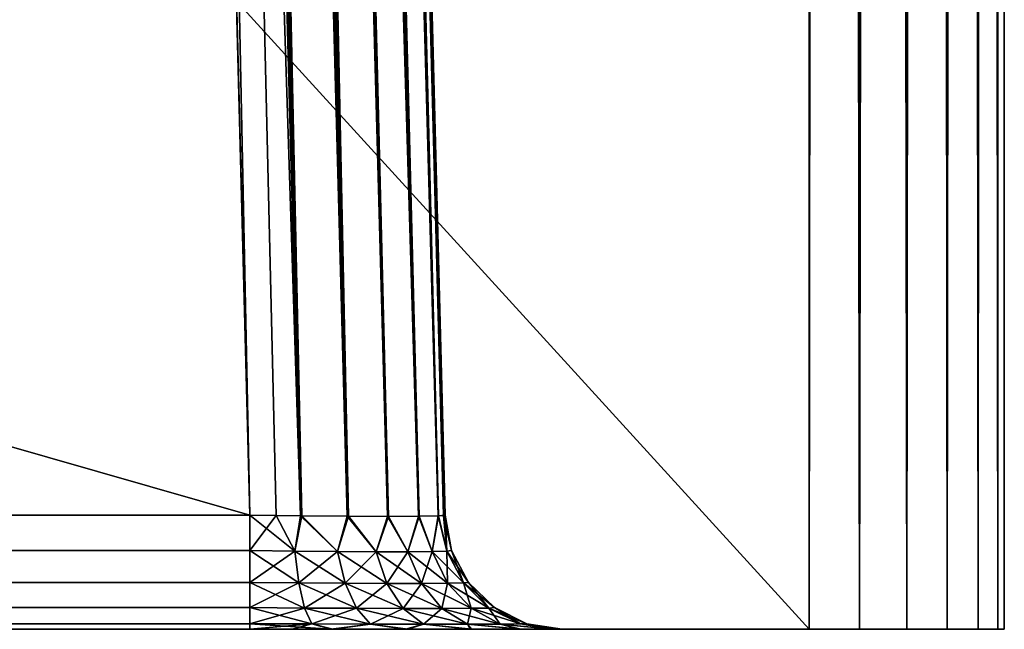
# Model space of a CAD drawing. Header units: millimetres. Extents: x -39 to 39, y -36 to 85.
# Tile 191 of 256: x 36.73 to 39.25, y 0 to 1.56. Entities that reach past the tile are written whole.
import ezdxf

# ---------------------------------------------------------------- set-up
doc = ezdxf.new("R2010")
doc.units = ezdxf.units.MM
doc.header["$LTSCALE"] = 65.185185
for name, color, linetype in [('1', 7, 'CONTINUOUS'), ('11', 7, 'CONTINUOUS'), ('13', 7, 'CONTINUOUS'), ('14', 7, 'CONTINUOUS'), ('20', 7, 'CONTINUOUS'), ('22', 7, 'CONTINUOUS'), ('25', 7, 'CONTINUOUS'), ('26', 7, 'CONTINUOUS'), ('4', 7, 'CONTINUOUS'), ('5', 7, 'CONTINUOUS'), ('53', 7, 'CONTINUOUS'), ('54', 7, 'CONTINUOUS'), ('55', 7, 'CONTINUOUS'), ('56', 7, 'CONTINUOUS'), ('57', 7, 'CONTINUOUS'), ('6', 7, 'CONTINUOUS')]:
    doc.layers.add(name, color=color, linetype=linetype)

msp = doc.modelspace()

# ---------------------------------------------------------------- linework, layer by layer
at = {"layer": '1', "color": 7, "linetype": 'Continuous', "true_color": 0xf5f5f5}
for points in [[(-38.75, 0, -23), (38.75, 0, -23), (-37.3186, 0, -21.8683), (-38.75, 0, -23)], [(37.3186, 0, 21.8683), (-38.75, 0, 23), (-37.3186, 0, 21.8683), (37.3186, 0, 21.8683)], [(38.75, 0, 23), (-38.75, 0, 23), (37.3186, 0, 21.8683), (38.75, 0, 23)], [(-37.3186, 0, -21.8683), (38.75, 0, -23), (37.3186, 0, -21.8683), (-37.3186, 0, -21.8683)], [(37.3186, 0, -21.8683), (38.75, 0, -23), (37.5252, 0, -21.8412), (37.3186, 0, -21.8683)], [(37.4264, 0, 21.861), (38.75, 0, 23), (37.3186, 0, 21.8683), (37.4264, 0, 21.861)], [(37.5307, 0, 21.8397), (38.75, 0, 23), (37.4264, 0, 21.861), (37.5307, 0, 21.8397)], [(37.5252, 0, -21.8412), (38.75, 0, -23), (37.7171, 0, -21.762), (37.5252, 0, -21.8412)], [(37.7224, 0, 21.759), (38.75, 0, 23), (37.5307, 0, 21.8397), (37.7224, 0, 21.759)], [(37.7171, 0, -21.762), (38.75, 0, -23), (37.882, 0, -21.6362), (37.7171, 0, -21.762)], [(37.8862, 0, 21.632), (38.75, 0, 23), (37.7224, 0, 21.759), (37.8862, 0, 21.632)], [(37.882, 0, -21.6362), (38.75, 0, -23), (38.009, 0, -21.4724), (37.882, 0, -21.6362)], [(38.012, 0, 21.4671), (38.75, 0, 23), (37.8862, 0, 21.632), (38.012, 0, 21.4671)], [(38.009, 0, -21.4724), (38.75, 0, -23), (38.0897, 0, -21.2807), (38.009, 0, -21.4724)], [(38.0912, 0, 21.2752), (38.75, 0, 23), (38.012, 0, 21.4671), (38.0912, 0, 21.2752)], [(38.0897, 0, -21.2807), (38.75, 0, -23), (38.111, 0, -21.1764), (38.0897, 0, -21.2807)], [(38.1183, 0, 21.0686), (38.75, 0, 23), (38.0912, 0, 21.2752), (38.1183, 0, 21.0686)], [(38.111, 0, -21.1764), (38.75, 0, -23), (38.1183, 0, -21.0686), (38.111, 0, -21.1764)], [(38.1183, 0, -21.0686), (38.75, 0, -23), (38.1183, 0, 21.0686), (38.1183, 0, -21.0686)], [(38.75, 0, -23), (38.75, 0, 23), (38.1183, 0, 21.0686), (38.75, 0, -23)], [(38.8794, 0, -22.983), (38.75, 0, 23), (38.75, 0, -23), (38.8794, 0, -22.983)], [(38.8794, 0, 22.983), (38.75, 0, 23), (38.8794, 0, -22.983), (38.8794, 0, 22.983)], [(39, 0, -22.933), (38.8794, 0, 22.983), (38.8794, 0, -22.983), (39, 0, -22.933)], [(39, 0, 22.933), (38.8794, 0, 22.983), (39, 0, -22.933), (39, 0, 22.933)], [(39.1036, 0, -22.8536), (39, 0, 22.933), (39, 0, -22.933), (39.1036, 0, -22.8536)], [(39.1036, 0, 22.8536), (39, 0, 22.933), (39.1036, 0, -22.8536), (39.1036, 0, 22.8536)], [(39.183, 0, -22.75), (39.1036, 0, 22.8536), (39.1036, 0, -22.8536), (39.183, 0, -22.75)], [(39.183, 0, 22.75), (39.1036, 0, 22.8536), (39.183, 0, -22.75), (39.183, 0, 22.75)], [(39.233, 0, -22.6294), (39.183, 0, 22.75), (39.183, 0, -22.75), (39.233, 0, -22.6294)], [(39.233, 0, 22.6294), (39.183, 0, 22.75), (39.233, 0, -22.6294), (39.233, 0, 22.6294)], [(39.25, 0, -22.5), (39.233, 0, 22.6294), (39.233, 0, -22.6294), (39.25, 0, -22.5)], [(39.25, 0, 22.5), (39.233, 0, 22.6294), (39.25, 0, -22.5), (39.25, 0, 22.5)]]:
    msp.add_3dface(points, dxfattribs=at)
at = {"layer": '11', "color": 7, "linetype": 'Continuous', "true_color": 0xf5f5f5}
for points in [[(-36.7629, 21.5131, 21.0128), (36.7629, 21.5131, 21.0128), (-37.3186, 0.2921, 21.5684), (-36.7629, 21.5131, 21.0128)], [(36.7629, 21.5131, 21.0128), (37.3186, 0.2921, 21.5684), (-37.3186, 0.2921, 21.5684), (36.7629, 21.5131, 21.0128)]]:
    msp.add_3dface(points, dxfattribs=at)
at = {"layer": '13', "color": 7, "linetype": 'Continuous', "true_color": 0xf5f5f5}
for points in [[(-36.7629, 21.5131, -21.0128), (-37.3186, 0.2921, -21.5684), (37.3186, 0.2921, -21.5684), (-36.7629, 21.5131, -21.0128)], [(36.7629, 21.5131, -21.0128), (-36.7629, 21.5131, -21.0128), (37.3186, 0.2921, -21.5684), (36.7629, 21.5131, -21.0128)]]:
    msp.add_3dface(points, dxfattribs=at)
at = {"layer": '14', "color": 7, "linetype": 'Continuous', "true_color": 0xf5f5f5}
for points in [[(37.2628, 21.5131, -20.5129), (37.8184, 0.2921, -21.0686), (37.7432, 3.1663, -5.6544), (37.2628, 21.5131, -20.5129)], [(37.2628, 21.5131, 20.5129), (37.2628, 21.5131, 6.2367), (37.8184, 0.2921, 21.0686), (37.2628, 21.5131, 20.5129)], [(37.2628, 21.5131, 6.2367), (37.7348, 3.4869, 5.7647), (37.8184, 0.2921, 21.0686), (37.2628, 21.5131, 6.2367)], [(37.7348, 3.4869, 5.7647), (37.7378, 3.3725, 5.7501), (37.8184, 0.2921, 21.0686), (37.7348, 3.4869, 5.7647)], [(37.7378, 3.3725, 5.7501), (37.7406, 3.2658, 5.7134), (37.8184, 0.2921, 21.0686), (37.7378, 3.3725, 5.7501)], [(37.7406, 3.2658, 5.7134), (37.7419, 3.215, 5.6866), (37.8184, 0.2921, 21.0686), (37.7406, 3.2658, 5.7134)], [(37.7419, 3.215, 5.6866), (37.7432, 3.1654, 5.6538), (37.8184, 0.2921, 21.0686), (37.7419, 3.215, 5.6866)], [(37.7432, 3.1663, -5.6544), (37.8184, 0.2921, -21.0686), (37.7444, 3.1179, -5.6149), (37.7432, 3.1663, -5.6544)], [(37.7432, 3.1654, 5.6538), (37.7445, 3.1169, 5.614), (37.8184, 0.2921, 21.0686), (37.7432, 3.1654, 5.6538)], [(37.7444, 3.1179, -5.6149), (37.8184, 0.2921, -21.0686), (37.7457, 3.0701, -5.5674), (37.7444, 3.1179, -5.6149)], [(37.7445, 3.1169, 5.614), (37.7457, 3.069, 5.5662), (37.8184, 0.2921, 21.0686), (37.7445, 3.1169, 5.614)], [(37.7457, 3.0701, -5.5674), (37.8184, 0.2921, -21.0686), (37.7469, 3.0224, -5.5102), (37.7457, 3.0701, -5.5674)], [(37.7457, 3.069, 5.5662), (37.747, 3.0212, 5.5086), (37.8184, 0.2921, 21.0686), (37.7457, 3.069, 5.5662)], [(37.7469, 3.0224, -5.5102), (37.8184, 0.2921, -21.0686), (37.7482, 2.9747, -5.4409), (37.7469, 3.0224, -5.5102)], [(37.747, 3.0212, 5.5086), (37.7482, 2.9733, 5.4387), (37.8184, 0.2921, 21.0686), (37.747, 3.0212, 5.5086)], [(37.7482, 2.9747, -5.4409), (37.8184, 0.2921, -21.0686), (37.749, 2.943, -5.3871), (37.7482, 2.9747, -5.4409)], [(37.7482, 2.9733, 5.4387), (37.7491, 2.9415, 5.3845), (37.8184, 0.2921, 21.0686), (37.7482, 2.9733, 5.4387)], [(37.749, 2.943, -5.3871), (37.8184, 0.2921, -21.0686), (37.7498, 2.9117, -5.3268), (37.749, 2.943, -5.3871)], [(37.7491, 2.9415, 5.3845), (37.7499, 2.9102, 5.3238), (37.8184, 0.2921, 21.0686), (37.7491, 2.9415, 5.3845)], [(37.7498, 2.9117, -5.3268), (37.8184, 0.2921, -21.0686), (37.7506, 2.8811, -5.2599), (37.7498, 2.9117, -5.3268)], [(37.7499, 2.9102, 5.3238), (37.7507, 2.8795, 5.2563), (37.8184, 0.2921, 21.0686), (37.7499, 2.9102, 5.3238)], [(37.7506, 2.8811, -5.2599), (37.8184, 0.2921, -21.0686), (37.7514, 2.8512, -5.1859), (37.7506, 2.8811, -5.2599)], [(37.7507, 2.8795, 5.2563), (37.7515, 2.8497, 5.1817), (37.8184, 0.2921, 21.0686), (37.7507, 2.8795, 5.2563)], [(37.7514, 2.8512, -5.1859), (37.8184, 0.2921, -21.0686), (37.7522, 2.8224, -5.1044), (37.7514, 2.8512, -5.1859)], [(37.7515, 2.8497, 5.1817), (37.7522, 2.8208, 5.0996), (37.8184, 0.2921, 21.0686), (37.7515, 2.8497, 5.1817)], [(37.7522, 2.8224, -5.1044), (37.8184, 0.2921, -21.0686), (37.7529, 2.7947, -5.0153), (37.7522, 2.8224, -5.1044)], [(37.7522, 2.8208, 5.0996), (37.753, 2.793, 5.0098), (37.8184, 0.2921, 21.0686), (37.7522, 2.8208, 5.0996)], [(37.7529, 2.7947, -5.0153), (37.8184, 0.2921, -21.0686), (37.7534, 2.7749, -4.9429), (37.7529, 2.7947, -5.0153)], [(37.753, 2.793, 5.0098), (37.7535, 2.7733, 4.9367), (37.8184, 0.2921, 21.0686), (37.753, 2.793, 5.0098)], [(37.7534, 2.7749, -4.9429), (37.8184, 0.2921, -21.0686), (37.7539, 2.756, -4.8655), (37.7534, 2.7749, -4.9429)], [(37.7535, 2.7733, 4.9367), (37.754, 2.7545, 4.8586), (37.8184, 0.2921, 21.0686), (37.7535, 2.7733, 4.9367)], [(37.7539, 2.756, -4.8655), (37.8184, 0.2921, -21.0686), (37.7544, 2.7387, -4.7828), (37.7539, 2.756, -4.8655)], [(37.754, 2.7545, 4.8586), (37.7544, 2.7372, 4.7753), (37.8184, 0.2921, 21.0686), (37.754, 2.7545, 4.8586)], [(37.7544, 2.7387, -4.7828), (37.8184, 0.2921, -21.0686), (37.7548, 2.7227, -4.6935), (37.7544, 2.7387, -4.7828)], [(37.7544, 2.7372, 4.7753), (37.7548, 2.7214, 4.6853), (37.8184, 0.2921, 21.0686), (37.7544, 2.7372, 4.7753)], [(37.7548, 2.7227, -4.6935), (37.8184, 0.2921, -21.0686), (37.7551, 2.7093, -4.6018), (37.7548, 2.7227, -4.6935)], [(37.7548, 2.7214, 4.6853), (37.7552, 2.7082, 4.5931), (37.8184, 0.2921, 21.0686), (37.7548, 2.7214, 4.6853)], [(37.7551, 2.7093, -4.6018), (37.8184, 0.2921, -21.0686), (37.7554, 2.6992, -4.5093), (37.7551, 2.7093, -4.6018)], [(37.7552, 2.7082, 4.5931), (37.7554, 2.6984, 4.5003), (37.8184, 0.2921, 21.0686), (37.7552, 2.7082, 4.5931)], [(37.7552, 2.7056, -3.8432), (37.8184, 0.2921, 21.0686), (37.7552, 2.7079, -3.7654), (37.7552, 2.7056, -3.8432)], [(37.8184, 0.2921, 21.0686), (37.7552, 2.7079, 3.7654), (37.7552, 2.7079, -3.7654), (37.8184, 0.2921, 21.0686)], [(37.7552, 2.7056, 3.8436), (37.7552, 2.7079, 3.7654), (37.8184, 0.2921, 21.0686), (37.7552, 2.7056, 3.8436)], [(37.7553, 2.7016, -3.9268), (37.8184, 0.2921, 21.0686), (37.7552, 2.7056, -3.8432), (37.7553, 2.7016, -3.9268)], [(37.7553, 2.7016, 3.9271), (37.7552, 2.7056, 3.8436), (37.8184, 0.2921, 21.0686), (37.7553, 2.7016, 3.9271)], [(37.7555, 2.6957, -4.0161), (37.8184, 0.2921, 21.0686), (37.7553, 2.7016, -3.9268), (37.7555, 2.6957, -4.0161)], [(37.7555, 2.6958, 4.0158), (37.7553, 2.7016, 3.9271), (37.8184, 0.2921, 21.0686), (37.7555, 2.6958, 4.0158)], [(37.7554, 2.6992, -4.5093), (37.8184, 0.2921, 21.0686), (37.7556, 2.6922, -4.4173), (37.7554, 2.6992, -4.5093)], [(37.8184, 0.2921, -21.0686), (37.8184, 0.2921, 21.0686), (37.7554, 2.6992, -4.5093), (37.8184, 0.2921, -21.0686)], [(37.7554, 2.6984, 4.5003), (37.7556, 2.6917, 4.4085), (37.8184, 0.2921, 21.0686), (37.7554, 2.6984, 4.5003)], [(37.7556, 2.6909, 4.1103), (37.7555, 2.6958, 4.0158), (37.8184, 0.2921, 21.0686), (37.7556, 2.6909, 4.1103)], [(37.7556, 2.692, -4.0876), (37.8184, 0.2921, 21.0686), (37.7555, 2.6957, -4.0161), (37.7556, 2.692, -4.0876)], [(37.7556, 2.6922, -4.4173), (37.8184, 0.2921, 21.0686), (37.7557, 2.6884, -4.3287), (37.7556, 2.6922, -4.4173)], [(37.7557, 2.6888, -4.1628), (37.8184, 0.2921, 21.0686), (37.7556, 2.692, -4.0876), (37.7557, 2.6888, -4.1628)], [(37.7556, 2.6917, 4.4085), (37.7557, 2.6882, 4.3214), (37.8184, 0.2921, 21.0686), (37.7556, 2.6917, 4.4085)], [(37.7557, 2.6878, 4.2115), (37.7556, 2.6909, 4.1103), (37.8184, 0.2921, 21.0686), (37.7557, 2.6878, 4.2115)], [(37.7557, 2.6876, -4.2431), (37.8184, 0.2921, 21.0686), (37.7557, 2.6888, -4.1628), (37.7557, 2.6876, -4.2431)], [(37.7557, 2.6884, -4.3287), (37.8184, 0.2921, 21.0686), (37.7557, 2.6876, -4.2431), (37.7557, 2.6884, -4.3287)], [(37.7557, 2.6882, 4.3214), (37.7557, 2.6878, 4.2115), (37.8184, 0.2921, 21.0686), (37.7557, 2.6882, 4.3214)]]:
    msp.add_3dface(points, dxfattribs=at)
at = {"layer": '20', "color": 7, "linetype": 'Continuous', "true_color": 0xf5f5f5}
for points in [[(37.3186, 0.2921, 21.5684), (36.7629, 21.5131, 21.0128), (36.8798, 21.5158, 20.9988), (37.3186, 0.2921, 21.5684)], [(36.8798, 21.5158, 20.9988), (36.9901, 21.5176, 20.958), (37.4512, 0.2903, 21.5506), (36.8798, 21.5158, 20.9988)], [(37.3186, 0.2921, 21.5684), (36.8798, 21.5158, 20.9988), (37.386, 0.2912, 21.5639), (37.3186, 0.2921, 21.5684)], [(37.386, 0.2912, 21.5639), (36.8798, 21.5158, 20.9988), (37.4512, 0.2903, 21.5506), (37.386, 0.2912, 21.5639)], [(36.9901, 21.5176, 20.958), (37.0879, 21.5184, 20.8925), (37.571, 0.2893, 21.5002), (36.9901, 21.5176, 20.958)], [(37.4512, 0.2903, 21.5506), (36.9901, 21.5176, 20.958), (37.571, 0.2893, 21.5002), (37.4512, 0.2903, 21.5506)], [(37.571, 0.2893, 21.5002), (37.0879, 21.5184, 20.8925), (37.1155, 21.022, 20.8925), (37.571, 0.2893, 21.5002)], [(37.208, 21.5176, 20.7401), (37.7521, 0.2893, 21.3178), (37.1425, 21.5184, 20.8379), (37.208, 21.5176, 20.7401)], [(37.7521, 0.2893, 21.3178), (37.6735, 0.2889, 21.4208), (37.1425, 21.5184, 20.8379), (37.7521, 0.2893, 21.3178)], [(37.1425, 21.5184, 20.8379), (37.6735, 0.2889, 21.4208), (37.1425, 21.022, 20.8655), (37.1425, 21.5184, 20.8379)], [(37.2488, 21.5158, 20.6298), (37.8015, 0.2904, 21.1978), (37.208, 21.5176, 20.7401), (37.2488, 21.5158, 20.6298)], [(37.8015, 0.2904, 21.1978), (37.7521, 0.2893, 21.3178), (37.208, 21.5176, 20.7401), (37.8015, 0.2904, 21.1978)], [(37.2628, 21.5131, 20.5129), (37.8015, 0.2904, 21.1978), (37.2488, 21.5158, 20.6298), (37.2628, 21.5131, 20.5129)], [(37.2628, 21.5131, 20.5129), (37.8184, 0.2921, 21.0686), (37.8015, 0.2904, 21.1978), (37.2628, 21.5131, 20.5129)], [(37.1425, 20.5167, 20.8925), (37.571, 0.2893, 21.5002), (37.1155, 21.022, 20.8925), (37.1425, 20.5167, 20.8925)], [(37.1425, 21.022, 20.8655), (37.6735, 0.2889, 21.4208), (37.1425, 20.5167, 20.8925), (37.1425, 21.022, 20.8655)], [(37.6735, 0.2889, 21.4208), (37.571, 0.2893, 21.5002), (37.1425, 20.5167, 20.8925), (37.6735, 0.2889, 21.4208)]]:
    msp.add_3dface(points, dxfattribs=at)
at = {"layer": '22', "color": 7, "linetype": 'Continuous', "true_color": 0xf5f5f5}
for points in [[(36.7629, 21.5131, -21.0128), (37.4478, 0.2904, -21.5515), (36.8798, 21.5158, -20.9988), (36.7629, 21.5131, -21.0128)], [(36.7629, 21.5131, -21.0128), (37.3186, 0.2921, -21.5684), (37.4478, 0.2904, -21.5515), (36.7629, 21.5131, -21.0128)], [(36.8798, 21.5158, -20.9988), (37.4478, 0.2904, -21.5515), (36.9901, 21.5176, -20.958), (36.8798, 21.5158, -20.9988)], [(36.9901, 21.5176, -20.958), (37.5678, 0.2893, -21.5021), (37.0879, 21.5184, -20.8925), (36.9901, 21.5176, -20.958)], [(37.4478, 0.2904, -21.5515), (37.5678, 0.2893, -21.5021), (36.9901, 21.5176, -20.958), (37.4478, 0.2904, -21.5515)], [(37.5678, 0.2893, -21.5021), (37.6708, 0.2889, -21.4235), (37.0879, 21.5184, -20.8925), (37.5678, 0.2893, -21.5021)], [(37.0879, 21.5184, -20.8925), (37.6708, 0.2889, -21.4235), (37.1155, 21.022, -20.8925), (37.0879, 21.5184, -20.8925)], [(37.208, 21.5176, -20.7401), (37.1425, 21.5184, -20.8379), (37.7502, 0.2893, -21.321), (37.208, 21.5176, -20.7401)], [(37.1425, 21.5184, -20.8379), (37.1425, 21.022, -20.8655), (37.7502, 0.2893, -21.321), (37.1425, 21.5184, -20.8379)], [(37.2488, 21.5158, -20.6298), (37.208, 21.5176, -20.7401), (37.8006, 0.2903, -21.2012), (37.2488, 21.5158, -20.6298)], [(37.8006, 0.2903, -21.2012), (37.208, 21.5176, -20.7401), (37.7502, 0.2893, -21.321), (37.8006, 0.2903, -21.2012)], [(37.8184, 0.2921, -21.0686), (37.2628, 21.5131, -20.5129), (37.2488, 21.5158, -20.6298), (37.8184, 0.2921, -21.0686)], [(37.8139, 0.2912, -21.136), (37.2488, 21.5158, -20.6298), (37.8006, 0.2903, -21.2012), (37.8139, 0.2912, -21.136)], [(37.8184, 0.2921, -21.0686), (37.2488, 21.5158, -20.6298), (37.8139, 0.2912, -21.136), (37.8184, 0.2921, -21.0686)], [(37.6708, 0.2889, -21.4235), (37.1425, 20.5167, -20.8925), (37.1155, 21.022, -20.8925), (37.6708, 0.2889, -21.4235)], [(37.1425, 21.022, -20.8655), (37.1425, 20.5167, -20.8925), (37.7502, 0.2893, -21.321), (37.1425, 21.022, -20.8655)], [(37.7502, 0.2893, -21.321), (37.1425, 20.5167, -20.8925), (37.6708, 0.2889, -21.4235), (37.7502, 0.2893, -21.321)]]:
    msp.add_3dface(points, dxfattribs=at)
at = {"layer": '25', "color": 7, "linetype": 'Continuous', "true_color": 0xf5f5f5}
for points in [[(38.75, 0, -23), (38.75, 85, -23), (38.8794, 85, -22.983), (38.75, 0, -23)], [(38.8794, 0, -22.983), (38.75, 0, -23), (38.8794, 85, -22.983), (38.8794, 0, -22.983)], [(38.8794, 0, -22.983), (38.8794, 85, -22.983), (39, 85, -22.933), (38.8794, 0, -22.983)], [(39, 0, -22.933), (38.8794, 0, -22.983), (39, 85, -22.933), (39, 0, -22.933)], [(39, 0, -22.933), (39, 85, -22.933), (39.1036, 85, -22.8536), (39, 0, -22.933)], [(39.1036, 0, -22.8536), (39, 0, -22.933), (39.1036, 85, -22.8536), (39.1036, 0, -22.8536)], [(39.1036, 0, -22.8536), (39.1036, 85, -22.8536), (39.183, 85, -22.75), (39.1036, 0, -22.8536)], [(39.183, 0, -22.75), (39.1036, 0, -22.8536), (39.183, 85, -22.75), (39.183, 0, -22.75)], [(39.233, 0, -22.6294), (39.183, 0, -22.75), (39.233, 85, -22.6294), (39.233, 0, -22.6294)], [(39.183, 0, -22.75), (39.183, 85, -22.75), (39.233, 85, -22.6294), (39.183, 0, -22.75)], [(39.25, 0, -22.5), (39.233, 0, -22.6294), (39.25, 85, -22.5), (39.25, 0, -22.5)], [(39.233, 0, -22.6294), (39.233, 85, -22.6294), (39.25, 85, -22.5), (39.233, 0, -22.6294)]]:
    msp.add_3dface(points, dxfattribs=at)
at = {"layer": '26', "color": 7, "linetype": 'Continuous', "true_color": 0xf5f5f5}
for points in [[(38.75, 0, 23), (38.8794, 0, 22.983), (38.75, 85, 23), (38.75, 0, 23)], [(38.8794, 0, 22.983), (38.8794, 85, 22.983), (38.75, 85, 23), (38.8794, 0, 22.983)], [(38.8794, 0, 22.983), (39, 0, 22.933), (38.8794, 85, 22.983), (38.8794, 0, 22.983)], [(39, 0, 22.933), (39, 85, 22.933), (38.8794, 85, 22.983), (39, 0, 22.933)], [(39, 0, 22.933), (39.1036, 0, 22.8536), (39, 85, 22.933), (39, 0, 22.933)], [(39.1036, 0, 22.8536), (39.1036, 85, 22.8536), (39, 85, 22.933), (39.1036, 0, 22.8536)], [(39.183, 0, 22.75), (39.183, 85, 22.75), (39.1036, 85, 22.8536), (39.183, 0, 22.75)], [(39.1036, 0, 22.8536), (39.183, 0, 22.75), (39.1036, 85, 22.8536), (39.1036, 0, 22.8536)], [(39.183, 0, 22.75), (39.233, 0, 22.6294), (39.183, 85, 22.75), (39.183, 0, 22.75)], [(39.233, 0, 22.6294), (39.233, 85, 22.6294), (39.183, 85, 22.75), (39.233, 0, 22.6294)], [(39.233, 0, 22.6294), (39.25, 0, 22.5), (39.233, 85, 22.6294), (39.233, 0, 22.6294)], [(39.25, 0, 22.5), (39.25, 85, 22.5), (39.233, 85, 22.6294), (39.25, 0, 22.5)]]:
    msp.add_3dface(points, dxfattribs=at)
at = {"layer": '4', "color": 7, "linetype": 'Continuous', "true_color": 0xf5f5f5}
for points in [[(-38.75, 0, 23), (38.75, 85, 23), (-38.75, 85, 23), (-38.75, 0, 23)], [(-38.75, 0, 23), (38.75, 0, 23), (38.75, 85, 23), (-38.75, 0, 23)]]:
    msp.add_3dface(points, dxfattribs=at)
at = {"layer": '5', "color": 7, "linetype": 'Continuous', "true_color": 0xf5f5f5}
for points in [[(39.25, 0, -22.5), (39.25, 85, -22.5), (39.25, 6.8628, -1.6086), (39.25, 0, -22.5)], [(39.25, 85, -22.5), (39.25, 0, 22.5), (39.25, 8.7166, 0.7159), (39.25, 85, -22.5)], [(39.25, 0, 22.5), (39.25, 85, -22.5), (39.25, 85, 22.5), (39.25, 0, 22.5)], [(39.25, 8.7166, 0.7159), (39.25, 0, 22.5), (39.25, 8.52, 1.0288), (39.25, 8.7166, 0.7159)], [(39.25, 8.52, 1.0288), (39.25, 0, 22.5), (39.25, 8.2588, 1.29), (39.25, 8.52, 1.0288)], [(39.25, 8.2588, 1.29), (39.25, 0, 22.5), (39.25, 7.9459, 1.4866), (39.25, 8.2588, 1.29)], [(39.25, 7.9459, 1.4866), (39.25, 0, 22.5), (39.25, 7.5972, 1.6086), (39.25, 7.9459, 1.4866)], [(39.25, 7.5972, 1.6086), (39.25, 0, 22.5), (39.25, 7.23, 1.65), (39.25, 7.5972, 1.6086)], [(39.25, 7.23, 1.65), (39.25, 0, 22.5), (39.25, 6.8628, 1.6086), (39.25, 7.23, 1.65)], [(39.25, 6.8628, 1.6086), (39.25, 0, 22.5), (39.25, 6.5141, 1.4866), (39.25, 6.8628, 1.6086)], [(39.25, 6.5141, -1.4866), (39.25, 0, -22.5), (39.25, 6.8628, -1.6086), (39.25, 6.5141, -1.4866)], [(39.25, 6.2012, -1.29), (39.25, 0, -22.5), (39.25, 6.5141, -1.4866), (39.25, 6.2012, -1.29)], [(39.25, 6.5141, 1.4866), (39.25, 0, 22.5), (39.25, 6.2012, 1.29), (39.25, 6.5141, 1.4866)], [(39.25, 5.94, -1.0288), (39.25, 0, -22.5), (39.25, 6.2012, -1.29), (39.25, 5.94, -1.0288)], [(39.25, 6.2012, 1.29), (39.25, 0, 22.5), (39.25, 5.94, 1.0288), (39.25, 6.2012, 1.29)], [(39.25, 5.7434, -0.7159), (39.25, 0, -22.5), (39.25, 5.94, -1.0288), (39.25, 5.7434, -0.7159)], [(39.25, 5.94, 1.0288), (39.25, 0, 22.5), (39.25, 5.7434, 0.7159), (39.25, 5.94, 1.0288)], [(39.25, 5.6214, -0.3672), (39.25, 0, -22.5), (39.25, 5.7434, -0.7159), (39.25, 5.6214, -0.3672)], [(39.25, 5.7434, 0.7159), (39.25, 0, 22.5), (39.25, 5.6214, 0.3672), (39.25, 5.7434, 0.7159)], [(39.25, 0, 22.5), (39.25, 5.58), (39.25, 5.6214, 0.3672), (39.25, 0, 22.5)], [(39.25, 5.58), (39.25, 0, 22.5), (39.25, 5.6214, -0.3672), (39.25, 5.58)], [(39.25, 0, 22.5), (39.25, 0, -22.5), (39.25, 5.6214, -0.3672), (39.25, 0, 22.5)]]:
    msp.add_3dface(points, dxfattribs=at)
at = {"layer": '53', "color": 7, "linetype": 'Continuous', "true_color": 0xf5f5f5}
for points in [[(-37.3186, 0.2921, 21.5684), (37.3186, 0.2921, 21.5684), (37.3186, 0.2013, 21.585), (-37.3186, 0.2921, 21.5684)], [(-37.3186, 0.2013, 21.585), (-37.3186, 0.2921, 21.5684), (37.3186, 0.2013, 21.585), (-37.3186, 0.2013, 21.585)], [(37.3186, 0.1198, 21.6285), (-37.3186, 0.2013, 21.585), (37.3186, 0.2013, 21.585), (37.3186, 0.1198, 21.6285)], [(-37.3186, 0.1198, 21.6285), (-37.3186, 0.2013, 21.585), (37.3186, 0.1198, 21.6285), (-37.3186, 0.1198, 21.6285)], [(37.3186, 0.0554, 21.6947), (-37.3186, 0.1198, 21.6285), (37.3186, 0.1198, 21.6285), (37.3186, 0.0554, 21.6947)], [(-37.3186, 0.0554, 21.6947), (-37.3186, 0.1198, 21.6285), (37.3186, 0.0554, 21.6947), (-37.3186, 0.0554, 21.6947)], [(37.3186, 0.0141, 21.7774), (-37.3186, 0.0554, 21.6947), (37.3186, 0.0554, 21.6947), (37.3186, 0.0141, 21.7774)], [(-37.3186, 0.0141, 21.7774), (-37.3186, 0.0554, 21.6947), (37.3186, 0.0141, 21.7774), (-37.3186, 0.0141, 21.7774)], [(37.3186, 0, 21.8683), (-37.3186, 0, 21.8683), (-37.3186, 0.0141, 21.7774), (37.3186, 0, 21.8683)], [(37.3186, 0, 21.8683), (-37.3186, 0.0141, 21.7774), (37.3186, 0.0141, 21.7774), (37.3186, 0, 21.8683)]]:
    msp.add_3dface(points, dxfattribs=at)
at = {"layer": '54', "color": 7, "linetype": 'Continuous', "true_color": 0xf5f5f5}
for points in [[(37.3186, 0.2921, 21.5684), (37.386, 0.2912, 21.5639), (37.3186, 0.2013, 21.585), (37.3186, 0.2921, 21.5684)], [(37.3186, 0.2013, 21.585), (37.386, 0.2912, 21.5639), (37.4337, 0.1999, 21.5726), (37.3186, 0.2013, 21.585)], [(37.386, 0.2912, 21.5639), (37.4512, 0.2903, 21.5506), (37.4337, 0.1999, 21.5726), (37.386, 0.2912, 21.5639)], [(37.4337, 0.1999, 21.5726), (37.4512, 0.2903, 21.5506), (37.5431, 0.1989, 21.5347), (37.4337, 0.1999, 21.5726)], [(37.4512, 0.2903, 21.5506), (37.571, 0.2893, 21.5002), (37.5431, 0.1989, 21.5347), (37.4512, 0.2903, 21.5506)], [(37.5431, 0.1989, 21.5347), (37.571, 0.2893, 21.5002), (37.6413, 0.1983, 21.4732), (37.5431, 0.1989, 21.5347)], [(37.571, 0.2893, 21.5002), (37.6735, 0.2889, 21.4208), (37.6413, 0.1983, 21.4732), (37.571, 0.2893, 21.5002)], [(37.6413, 0.1983, 21.4732), (37.6735, 0.2889, 21.4208), (37.7232, 0.1983, 21.3913), (37.6413, 0.1983, 21.4732)], [(37.6735, 0.2889, 21.4208), (37.7521, 0.2893, 21.3178), (37.7232, 0.1983, 21.3913), (37.6735, 0.2889, 21.4208)], [(37.7232, 0.1983, 21.3913), (37.7521, 0.2893, 21.3178), (37.7847, 0.1989, 21.2931), (37.7232, 0.1983, 21.3913)], [(37.7521, 0.2893, 21.3178), (37.8015, 0.2904, 21.1978), (37.7847, 0.1989, 21.2931), (37.7521, 0.2893, 21.3178)], [(37.7847, 0.1989, 21.2931), (37.8015, 0.2904, 21.1978), (37.8226, 0.1999, 21.1837), (37.7847, 0.1989, 21.2931)], [(37.8015, 0.2904, 21.1978), (37.8184, 0.2921, 21.0686), (37.8226, 0.1999, 21.1837), (37.8015, 0.2904, 21.1978)], [(37.8226, 0.1999, 21.1837), (37.8184, 0.2921, 21.0686), (37.835, 0.2013, 21.0686), (37.8226, 0.1999, 21.1837)], [(37.3186, 0.1198, 21.6285), (37.3186, 0.2013, 21.585), (37.4337, 0.1999, 21.5726), (37.3186, 0.1198, 21.6285)], [(37.3186, 0.1198, 21.6285), (37.4337, 0.1999, 21.5726), (37.4434, 0.1186, 21.6154), (37.3186, 0.1198, 21.6285)], [(37.4337, 0.1999, 21.5726), (37.5431, 0.1989, 21.5347), (37.4434, 0.1186, 21.6154), (37.4337, 0.1999, 21.5726)], [(37.4434, 0.1186, 21.6154), (37.5431, 0.1989, 21.5347), (37.5623, 0.1177, 21.5745), (37.4434, 0.1186, 21.6154)], [(37.5431, 0.1989, 21.5347), (37.6413, 0.1983, 21.4732), (37.5623, 0.1177, 21.5745), (37.5431, 0.1989, 21.5347)], [(37.5623, 0.1177, 21.5745), (37.6413, 0.1983, 21.4732), (37.6689, 0.1173, 21.5079), (37.5623, 0.1177, 21.5745)], [(37.6413, 0.1983, 21.4732), (37.7232, 0.1983, 21.3913), (37.6689, 0.1173, 21.5079), (37.6413, 0.1983, 21.4732)], [(37.6689, 0.1173, 21.5079), (37.7232, 0.1983, 21.3913), (37.7579, 0.1173, 21.4189), (37.6689, 0.1173, 21.5079)], [(37.7232, 0.1983, 21.3913), (37.7847, 0.1989, 21.2931), (37.7579, 0.1173, 21.4189), (37.7232, 0.1983, 21.3913)], [(37.7579, 0.1173, 21.4189), (37.7847, 0.1989, 21.2931), (37.8245, 0.1177, 21.3123), (37.7579, 0.1173, 21.4189)], [(37.7847, 0.1989, 21.2931), (37.8226, 0.1999, 21.1837), (37.8245, 0.1177, 21.3123), (37.7847, 0.1989, 21.2931)], [(37.8226, 0.1999, 21.1837), (37.835, 0.2013, 21.0686), (37.8654, 0.1186, 21.1934), (37.8226, 0.1999, 21.1837)], [(37.8245, 0.1177, 21.3123), (37.8226, 0.1999, 21.1837), (37.8654, 0.1186, 21.1934), (37.8245, 0.1177, 21.3123)], [(37.8654, 0.1186, 21.1934), (37.835, 0.2013, 21.0686), (37.8785, 0.1198, 21.0686), (37.8654, 0.1186, 21.1934)], [(37.3186, 0.0554, 21.6947), (37.3186, 0.1198, 21.6285), (37.4434, 0.1186, 21.6154), (37.3186, 0.0554, 21.6947)], [(37.3186, 0.0554, 21.6947), (37.4434, 0.1186, 21.6154), (37.4582, 0.0545, 21.6802), (37.3186, 0.0554, 21.6947)], [(37.4434, 0.1186, 21.6154), (37.5623, 0.1177, 21.5745), (37.4582, 0.0545, 21.6802), (37.4434, 0.1186, 21.6154)], [(37.4582, 0.0545, 21.6802), (37.5623, 0.1177, 21.5745), (37.5912, 0.0538, 21.6347), (37.4582, 0.0545, 21.6802)], [(37.5623, 0.1177, 21.5745), (37.6689, 0.1173, 21.5079), (37.5912, 0.0538, 21.6347), (37.5623, 0.1177, 21.5745)], [(37.5912, 0.0538, 21.6347), (37.6689, 0.1173, 21.5079), (37.7106, 0.0535, 21.5602), (37.5912, 0.0538, 21.6347)], [(37.6689, 0.1173, 21.5079), (37.7579, 0.1173, 21.4189), (37.7106, 0.0535, 21.5602), (37.6689, 0.1173, 21.5079)], [(37.7106, 0.0535, 21.5602), (37.7579, 0.1173, 21.4189), (37.8102, 0.0535, 21.4606), (37.7106, 0.0535, 21.5602)], [(37.7579, 0.1173, 21.4189), (37.8245, 0.1177, 21.3123), (37.8102, 0.0535, 21.4606), (37.7579, 0.1173, 21.4189)], [(37.8102, 0.0535, 21.4606), (37.8245, 0.1177, 21.3123), (37.8847, 0.0538, 21.3412), (37.8102, 0.0535, 21.4606)], [(37.8245, 0.1177, 21.3123), (37.8654, 0.1186, 21.1934), (37.8847, 0.0538, 21.3412), (37.8245, 0.1177, 21.3123)], [(37.8654, 0.1186, 21.1934), (37.8785, 0.1198, 21.0686), (37.9302, 0.0545, 21.2082), (37.8654, 0.1186, 21.1934)], [(37.8847, 0.0538, 21.3412), (37.8654, 0.1186, 21.1934), (37.9302, 0.0545, 21.2082), (37.8847, 0.0538, 21.3412)], [(37.9302, 0.0545, 21.2082), (37.8785, 0.1198, 21.0686), (37.9447, 0.0554, 21.0686), (37.9302, 0.0545, 21.2082)], [(37.3186, 0.0141, 21.7774), (37.3186, 0.0554, 21.6947), (37.4582, 0.0545, 21.6802), (37.3186, 0.0141, 21.7774)], [(37.3186, 0.0141, 21.7774), (37.4582, 0.0545, 21.6802), (37.4767, 0.0137, 21.7611), (37.3186, 0.0141, 21.7774)], [(37.4582, 0.0545, 21.6802), (37.5912, 0.0538, 21.6347), (37.4767, 0.0137, 21.7611), (37.4582, 0.0545, 21.6802)], [(37.4767, 0.0137, 21.7611), (37.5912, 0.0538, 21.6347), (37.6273, 0.0133, 21.7095), (37.4767, 0.0137, 21.7611)], [(37.5912, 0.0538, 21.6347), (37.7106, 0.0535, 21.5602), (37.6273, 0.0133, 21.7095), (37.5912, 0.0538, 21.6347)], [(37.6273, 0.0133, 21.7095), (37.7106, 0.0535, 21.5602), (37.7625, 0.0132, 21.6252), (37.6273, 0.0133, 21.7095)], [(37.7106, 0.0535, 21.5602), (37.8102, 0.0535, 21.4606), (37.7625, 0.0132, 21.6252), (37.7106, 0.0535, 21.5602)], [(37.7625, 0.0132, 21.6252), (37.8102, 0.0535, 21.4606), (37.8752, 0.0132, 21.5125), (37.7625, 0.0132, 21.6252)], [(37.8102, 0.0535, 21.4606), (37.8847, 0.0538, 21.3412), (37.8752, 0.0132, 21.5125), (37.8102, 0.0535, 21.4606)], [(37.8752, 0.0132, 21.5125), (37.8847, 0.0538, 21.3412), (37.9595, 0.0133, 21.3772), (37.8752, 0.0132, 21.5125)], [(37.8847, 0.0538, 21.3412), (37.9302, 0.0545, 21.2082), (37.9595, 0.0133, 21.3772), (37.8847, 0.0538, 21.3412)], [(37.9302, 0.0545, 21.2082), (37.9447, 0.0554, 21.0686), (38.0111, 0.0137, 21.2267), (37.9302, 0.0545, 21.2082)], [(37.9595, 0.0133, 21.3772), (37.9302, 0.0545, 21.2082), (38.0111, 0.0137, 21.2267), (37.9595, 0.0133, 21.3772)], [(38.0111, 0.0137, 21.2267), (37.9447, 0.0554, 21.0686), (38.0274, 0.0141, 21.0686), (38.0111, 0.0137, 21.2267)], [(37.3186, 0, 21.8683), (37.3186, 0.0141, 21.7774), (37.4767, 0.0137, 21.7611), (37.3186, 0, 21.8683)], [(37.4264, 0, 21.861), (37.3186, 0, 21.8683), (37.4767, 0.0137, 21.7611), (37.4264, 0, 21.861)], [(37.5307, 0, 21.8397), (37.4264, 0, 21.861), (37.4767, 0.0137, 21.7611), (37.5307, 0, 21.8397)], [(37.5307, 0, 21.8397), (37.4767, 0.0137, 21.7611), (37.6273, 0.0133, 21.7095), (37.5307, 0, 21.8397)], [(37.7224, 0, 21.759), (37.5307, 0, 21.8397), (37.6273, 0.0133, 21.7095), (37.7224, 0, 21.759)], [(37.7224, 0, 21.759), (37.6273, 0.0133, 21.7095), (37.7625, 0.0132, 21.6252), (37.7224, 0, 21.759)], [(37.8862, 0, 21.632), (37.7224, 0, 21.759), (37.7625, 0.0132, 21.6252), (37.8862, 0, 21.632)], [(37.8862, 0, 21.632), (37.7625, 0.0132, 21.6252), (37.8752, 0.0132, 21.5125), (37.8862, 0, 21.632)], [(38.012, 0, 21.4671), (37.8752, 0.0132, 21.5125), (37.9595, 0.0133, 21.3772), (38.012, 0, 21.4671)], [(38.012, 0, 21.4671), (37.8862, 0, 21.632), (37.8752, 0.0132, 21.5125), (38.012, 0, 21.4671)], [(38.0912, 0, 21.2752), (37.9595, 0.0133, 21.3772), (38.0111, 0.0137, 21.2267), (38.0912, 0, 21.2752)], [(38.0912, 0, 21.2752), (38.012, 0, 21.4671), (37.9595, 0.0133, 21.3772), (38.0912, 0, 21.2752)], [(38.0912, 0, 21.2752), (38.0111, 0.0137, 21.2267), (38.0274, 0.0141, 21.0686), (38.0912, 0, 21.2752)], [(38.1183, 0, 21.0686), (38.0912, 0, 21.2752), (38.0274, 0.0141, 21.0686), (38.1183, 0, 21.0686)]]:
    msp.add_3dface(points, dxfattribs=at)
at = {"layer": '55', "color": 7, "linetype": 'Continuous', "true_color": 0xf5f5f5}
for points in [[(37.8184, 0.2921, 21.0686), (37.8184, 0.2921, -21.0686), (37.835, 0.2013, -21.0686), (37.8184, 0.2921, 21.0686)], [(37.835, 0.2013, 21.0686), (37.8184, 0.2921, 21.0686), (37.835, 0.2013, -21.0686), (37.835, 0.2013, 21.0686)], [(37.8785, 0.1198, 21.0686), (37.835, 0.2013, 21.0686), (37.8785, 0.1198, -21.0686), (37.8785, 0.1198, 21.0686)], [(37.8785, 0.1198, -21.0686), (37.835, 0.2013, 21.0686), (37.835, 0.2013, -21.0686), (37.8785, 0.1198, -21.0686)], [(37.9447, 0.0554, 21.0686), (37.8785, 0.1198, 21.0686), (37.9447, 0.0554, -21.0686), (37.9447, 0.0554, 21.0686)], [(37.9447, 0.0554, -21.0686), (37.8785, 0.1198, 21.0686), (37.8785, 0.1198, -21.0686), (37.9447, 0.0554, -21.0686)], [(38.0274, 0.0141, 21.0686), (37.9447, 0.0554, 21.0686), (38.0274, 0.0141, -21.0686), (38.0274, 0.0141, 21.0686)], [(38.0274, 0.0141, -21.0686), (37.9447, 0.0554, 21.0686), (37.9447, 0.0554, -21.0686), (38.0274, 0.0141, -21.0686)], [(38.1183, 0, -21.0686), (38.0274, 0.0141, 21.0686), (38.0274, 0.0141, -21.0686), (38.1183, 0, -21.0686)], [(38.1183, 0, -21.0686), (38.1183, 0, 21.0686), (38.0274, 0.0141, 21.0686), (38.1183, 0, -21.0686)]]:
    msp.add_3dface(points, dxfattribs=at)
at = {"layer": '56', "color": 7, "linetype": 'Continuous', "true_color": 0xf5f5f5}
for points in [[(37.4337, 0.1999, -21.5726), (37.3186, 0.2921, -21.5684), (37.3186, 0.2013, -21.585), (37.4337, 0.1999, -21.5726)], [(37.4478, 0.2904, -21.5515), (37.3186, 0.2921, -21.5684), (37.4337, 0.1999, -21.5726), (37.4478, 0.2904, -21.5515)], [(37.5431, 0.1989, -21.5347), (37.4478, 0.2904, -21.5515), (37.4337, 0.1999, -21.5726), (37.5431, 0.1989, -21.5347)], [(37.5678, 0.2893, -21.5021), (37.4478, 0.2904, -21.5515), (37.5431, 0.1989, -21.5347), (37.5678, 0.2893, -21.5021)], [(37.6413, 0.1983, -21.4732), (37.5678, 0.2893, -21.5021), (37.5431, 0.1989, -21.5347), (37.6413, 0.1983, -21.4732)], [(37.6708, 0.2889, -21.4235), (37.5678, 0.2893, -21.5021), (37.6413, 0.1983, -21.4732), (37.6708, 0.2889, -21.4235)], [(37.7232, 0.1983, -21.3913), (37.6708, 0.2889, -21.4235), (37.6413, 0.1983, -21.4732), (37.7232, 0.1983, -21.3913)], [(37.7502, 0.2893, -21.321), (37.6708, 0.2889, -21.4235), (37.7232, 0.1983, -21.3913), (37.7502, 0.2893, -21.321)], [(37.7847, 0.1989, -21.2931), (37.7502, 0.2893, -21.321), (37.7232, 0.1983, -21.3913), (37.7847, 0.1989, -21.2931)], [(37.8006, 0.2903, -21.2012), (37.7502, 0.2893, -21.321), (37.7847, 0.1989, -21.2931), (37.8006, 0.2903, -21.2012)], [(37.8226, 0.1999, -21.1837), (37.8006, 0.2903, -21.2012), (37.7847, 0.1989, -21.2931), (37.8226, 0.1999, -21.1837)], [(37.8139, 0.2912, -21.136), (37.8006, 0.2903, -21.2012), (37.8226, 0.1999, -21.1837), (37.8139, 0.2912, -21.136)], [(37.8184, 0.2921, -21.0686), (37.8139, 0.2912, -21.136), (37.835, 0.2013, -21.0686), (37.8184, 0.2921, -21.0686)], [(37.835, 0.2013, -21.0686), (37.8139, 0.2912, -21.136), (37.8226, 0.1999, -21.1837), (37.835, 0.2013, -21.0686)], [(37.4434, 0.1186, -21.6154), (37.3186, 0.2013, -21.585), (37.3186, 0.1198, -21.6285), (37.4434, 0.1186, -21.6154)], [(37.4337, 0.1999, -21.5726), (37.3186, 0.2013, -21.585), (37.4434, 0.1186, -21.6154), (37.4337, 0.1999, -21.5726)], [(37.5623, 0.1177, -21.5745), (37.4337, 0.1999, -21.5726), (37.4434, 0.1186, -21.6154), (37.5623, 0.1177, -21.5745)], [(37.5431, 0.1989, -21.5347), (37.4337, 0.1999, -21.5726), (37.5623, 0.1177, -21.5745), (37.5431, 0.1989, -21.5347)], [(37.6689, 0.1173, -21.5079), (37.5431, 0.1989, -21.5347), (37.5623, 0.1177, -21.5745), (37.6689, 0.1173, -21.5079)], [(37.6413, 0.1983, -21.4732), (37.5431, 0.1989, -21.5347), (37.6689, 0.1173, -21.5079), (37.6413, 0.1983, -21.4732)], [(37.7579, 0.1173, -21.4189), (37.6413, 0.1983, -21.4732), (37.6689, 0.1173, -21.5079), (37.7579, 0.1173, -21.4189)], [(37.7232, 0.1983, -21.3913), (37.6413, 0.1983, -21.4732), (37.7579, 0.1173, -21.4189), (37.7232, 0.1983, -21.3913)], [(37.7847, 0.1989, -21.2931), (37.7232, 0.1983, -21.3913), (37.8245, 0.1177, -21.3123), (37.7847, 0.1989, -21.2931)], [(37.8245, 0.1177, -21.3123), (37.7232, 0.1983, -21.3913), (37.7579, 0.1173, -21.4189), (37.8245, 0.1177, -21.3123)], [(37.8226, 0.1999, -21.1837), (37.7847, 0.1989, -21.2931), (37.8654, 0.1186, -21.1934), (37.8226, 0.1999, -21.1837)], [(37.8654, 0.1186, -21.1934), (37.7847, 0.1989, -21.2931), (37.8245, 0.1177, -21.3123), (37.8654, 0.1186, -21.1934)], [(37.8785, 0.1198, -21.0686), (37.835, 0.2013, -21.0686), (37.8226, 0.1999, -21.1837), (37.8785, 0.1198, -21.0686)], [(37.8785, 0.1198, -21.0686), (37.8226, 0.1999, -21.1837), (37.8654, 0.1186, -21.1934), (37.8785, 0.1198, -21.0686)], [(37.4582, 0.0545, -21.6802), (37.3186, 0.1198, -21.6285), (37.3186, 0.0554, -21.6947), (37.4582, 0.0545, -21.6802)], [(37.4434, 0.1186, -21.6154), (37.3186, 0.1198, -21.6285), (37.4582, 0.0545, -21.6802), (37.4434, 0.1186, -21.6154)], [(37.5912, 0.0538, -21.6347), (37.4434, 0.1186, -21.6154), (37.4582, 0.0545, -21.6802), (37.5912, 0.0538, -21.6347)], [(37.5623, 0.1177, -21.5745), (37.4434, 0.1186, -21.6154), (37.5912, 0.0538, -21.6347), (37.5623, 0.1177, -21.5745)], [(37.7106, 0.0535, -21.5602), (37.5623, 0.1177, -21.5745), (37.5912, 0.0538, -21.6347), (37.7106, 0.0535, -21.5602)], [(37.6689, 0.1173, -21.5079), (37.5623, 0.1177, -21.5745), (37.7106, 0.0535, -21.5602), (37.6689, 0.1173, -21.5079)], [(37.7579, 0.1173, -21.4189), (37.6689, 0.1173, -21.5079), (37.8102, 0.0535, -21.4606), (37.7579, 0.1173, -21.4189)], [(37.8102, 0.0535, -21.4606), (37.6689, 0.1173, -21.5079), (37.7106, 0.0535, -21.5602), (37.8102, 0.0535, -21.4606)], [(37.8245, 0.1177, -21.3123), (37.7579, 0.1173, -21.4189), (37.8847, 0.0538, -21.3412), (37.8245, 0.1177, -21.3123)], [(37.8847, 0.0538, -21.3412), (37.7579, 0.1173, -21.4189), (37.8102, 0.0535, -21.4606), (37.8847, 0.0538, -21.3412)], [(37.8654, 0.1186, -21.1934), (37.8245, 0.1177, -21.3123), (37.9302, 0.0545, -21.2082), (37.8654, 0.1186, -21.1934)], [(37.9302, 0.0545, -21.2082), (37.8245, 0.1177, -21.3123), (37.8847, 0.0538, -21.3412), (37.9302, 0.0545, -21.2082)], [(37.9447, 0.0554, -21.0686), (37.8785, 0.1198, -21.0686), (37.8654, 0.1186, -21.1934), (37.9447, 0.0554, -21.0686)], [(37.9447, 0.0554, -21.0686), (37.8654, 0.1186, -21.1934), (37.9302, 0.0545, -21.2082), (37.9447, 0.0554, -21.0686)], [(37.4582, 0.0545, -21.6802), (37.3186, 0.0554, -21.6947), (37.4767, 0.0137, -21.7611), (37.4582, 0.0545, -21.6802)], [(37.4767, 0.0137, -21.7611), (37.3186, 0.0554, -21.6947), (37.3186, 0.0141, -21.7774), (37.4767, 0.0137, -21.7611)], [(37.5912, 0.0538, -21.6347), (37.4582, 0.0545, -21.6802), (37.6272, 0.0133, -21.7095), (37.5912, 0.0538, -21.6347)], [(37.6272, 0.0133, -21.7095), (37.4582, 0.0545, -21.6802), (37.4767, 0.0137, -21.7611), (37.6272, 0.0133, -21.7095)], [(37.7625, 0.0132, -21.6252), (37.5912, 0.0538, -21.6347), (37.6272, 0.0133, -21.7095), (37.7625, 0.0132, -21.6252)], [(37.7106, 0.0535, -21.5602), (37.5912, 0.0538, -21.6347), (37.7625, 0.0132, -21.6252), (37.7106, 0.0535, -21.5602)], [(37.8752, 0.0132, -21.5125), (37.7106, 0.0535, -21.5602), (37.7625, 0.0132, -21.6252), (37.8752, 0.0132, -21.5125)], [(37.8102, 0.0535, -21.4606), (37.7106, 0.0535, -21.5602), (37.8752, 0.0132, -21.5125), (37.8102, 0.0535, -21.4606)], [(37.8847, 0.0538, -21.3412), (37.8102, 0.0535, -21.4606), (37.9595, 0.0133, -21.3773), (37.8847, 0.0538, -21.3412)], [(37.9595, 0.0133, -21.3773), (37.8102, 0.0535, -21.4606), (37.8752, 0.0132, -21.5125), (37.9595, 0.0133, -21.3773)], [(37.9302, 0.0545, -21.2082), (37.8847, 0.0538, -21.3412), (38.0111, 0.0137, -21.2267), (37.9302, 0.0545, -21.2082)], [(38.0111, 0.0137, -21.2267), (37.8847, 0.0538, -21.3412), (37.9595, 0.0133, -21.3773), (38.0111, 0.0137, -21.2267)], [(38.0274, 0.0141, -21.0686), (37.9447, 0.0554, -21.0686), (37.9302, 0.0545, -21.2082), (38.0274, 0.0141, -21.0686)], [(38.0274, 0.0141, -21.0686), (37.9302, 0.0545, -21.2082), (38.0111, 0.0137, -21.2267), (38.0274, 0.0141, -21.0686)], [(37.3186, 0, -21.8683), (37.5252, 0, -21.8412), (37.3186, 0.0141, -21.7774), (37.3186, 0, -21.8683)], [(37.5252, 0, -21.8412), (37.4767, 0.0137, -21.7611), (37.3186, 0.0141, -21.7774), (37.5252, 0, -21.8412)], [(37.5252, 0, -21.8412), (37.6272, 0.0133, -21.7095), (37.4767, 0.0137, -21.7611), (37.5252, 0, -21.8412)], [(37.5252, 0, -21.8412), (37.7171, 0, -21.762), (37.6272, 0.0133, -21.7095), (37.5252, 0, -21.8412)], [(37.7171, 0, -21.762), (37.7625, 0.0132, -21.6252), (37.6272, 0.0133, -21.7095), (37.7171, 0, -21.762)], [(37.7171, 0, -21.762), (37.882, 0, -21.6362), (37.7625, 0.0132, -21.6252), (37.7171, 0, -21.762)], [(37.882, 0, -21.6362), (37.8752, 0.0132, -21.5125), (37.7625, 0.0132, -21.6252), (37.882, 0, -21.6362)], [(38.009, 0, -21.4724), (37.9595, 0.0133, -21.3773), (37.8752, 0.0132, -21.5125), (38.009, 0, -21.4724)], [(37.882, 0, -21.6362), (38.009, 0, -21.4724), (37.8752, 0.0132, -21.5125), (37.882, 0, -21.6362)], [(38.0897, 0, -21.2807), (38.0111, 0.0137, -21.2267), (37.9595, 0.0133, -21.3773), (38.0897, 0, -21.2807)], [(38.009, 0, -21.4724), (38.0897, 0, -21.2807), (37.9595, 0.0133, -21.3773), (38.009, 0, -21.4724)], [(38.1183, 0, -21.0686), (38.0274, 0.0141, -21.0686), (38.0111, 0.0137, -21.2267), (38.1183, 0, -21.0686)], [(38.111, 0, -21.1764), (38.1183, 0, -21.0686), (38.0111, 0.0137, -21.2267), (38.111, 0, -21.1764)], [(38.0897, 0, -21.2807), (38.111, 0, -21.1764), (38.0111, 0.0137, -21.2267), (38.0897, 0, -21.2807)]]:
    msp.add_3dface(points, dxfattribs=at)
at = {"layer": '57', "color": 7, "linetype": 'Continuous', "true_color": 0xf5f5f5}
for points in [[(37.3186, 0.2013, -21.585), (37.3186, 0.2921, -21.5684), (-37.3186, 0.2013, -21.585), (37.3186, 0.2013, -21.585)], [(37.3186, 0.2921, -21.5684), (-37.3186, 0.2921, -21.5684), (-37.3186, 0.2013, -21.585), (37.3186, 0.2921, -21.5684)], [(-37.3186, 0.1198, -21.6285), (37.3186, 0.2013, -21.585), (-37.3186, 0.2013, -21.585), (-37.3186, 0.1198, -21.6285)], [(37.3186, 0.1198, -21.6285), (37.3186, 0.2013, -21.585), (-37.3186, 0.1198, -21.6285), (37.3186, 0.1198, -21.6285)], [(37.3186, 0.0554, -21.6947), (37.3186, 0.1198, -21.6285), (-37.3186, 0.0554, -21.6947), (37.3186, 0.0554, -21.6947)], [(-37.3186, 0.0554, -21.6947), (37.3186, 0.1198, -21.6285), (-37.3186, 0.1198, -21.6285), (-37.3186, 0.0554, -21.6947)], [(37.3186, 0.0141, -21.7774), (37.3186, 0.0554, -21.6947), (-37.3186, 0.0141, -21.7774), (37.3186, 0.0141, -21.7774)], [(-37.3186, 0.0141, -21.7774), (37.3186, 0.0554, -21.6947), (-37.3186, 0.0554, -21.6947), (-37.3186, 0.0141, -21.7774)], [(-37.3186, 0, -21.8683), (37.3186, 0, -21.8683), (37.3186, 0.0141, -21.7774), (-37.3186, 0, -21.8683)], [(-37.3186, 0, -21.8683), (37.3186, 0.0141, -21.7774), (-37.3186, 0.0141, -21.7774), (-37.3186, 0, -21.8683)]]:
    msp.add_3dface(points, dxfattribs=at)
at = {"layer": '6', "color": 7, "linetype": 'Continuous', "true_color": 0xf5f5f5}
for points in [[(38.75, 0, -23), (-38.75, 85, -23), (38.75, 85, -23), (38.75, 0, -23)], [(38.75, 0, -23), (-38.75, 0, -23), (-38.75, 85, -23), (38.75, 0, -23)]]:
    msp.add_3dface(points, dxfattribs=at)

doc.saveas('drawing.dxf')
